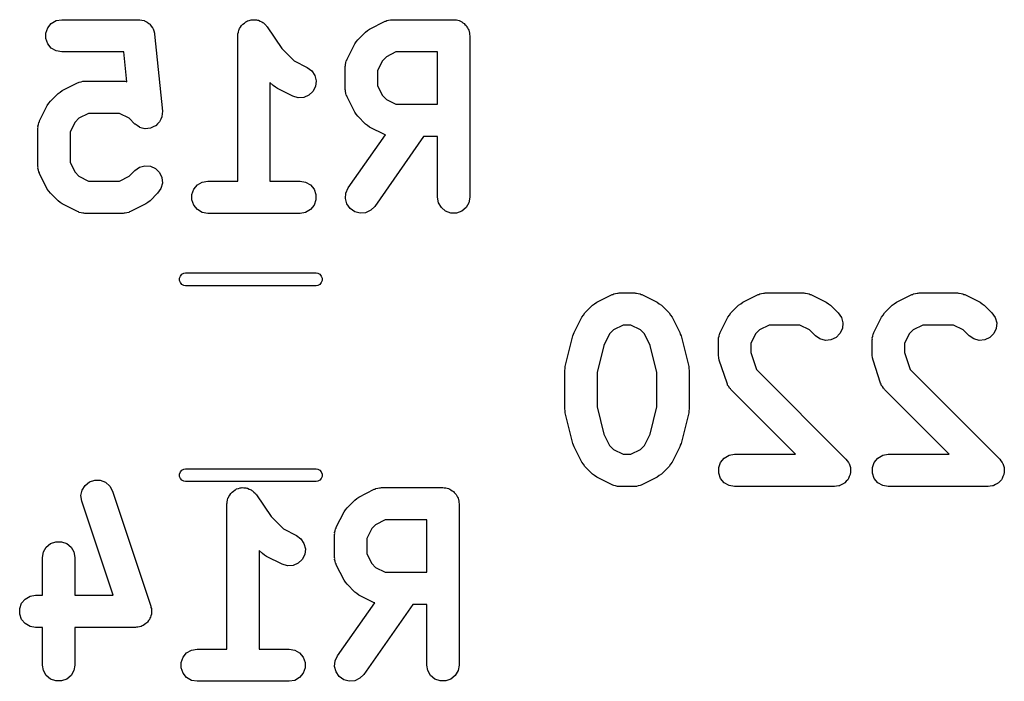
# Model space of a CAD drawing. Extents: x 81 to 161, y -172 to -32.
# Tile 10 of 32: x 127 to 136, y -150 to -144. Entities that reach past the tile are written whole.
import ezdxf

# ---------------------------------------------------------------- set-up
doc = ezdxf.new("R2010")
doc.units = 0
doc.header["$MEASUREMENT"] = 0
doc.layers.add('BLACK', color=7, linetype='CONTINUOUS')

msp = doc.modelspace()

# ---------------------------------------------------------------- linework, layer by layer
at = {"layer": 'BLACK', "linetype": 'CONTINUOUS'}
for p, q in [((127.399, -143.944), (127.432, -143.904)), ((127.432, -143.904), (127.477, -143.878)), ((127.477, -143.878), (127.529, -143.869)), ((127.529, -143.869), (128.243, -143.869)), ((128.243, -143.869), (128.248, -143.87)), ((128.248, -143.87), (128.254, -143.869)), ((128.254, -143.869), (128.274, -143.874)), ((128.274, -143.874), (128.294, -143.878)), ((128.294, -143.878), (128.299, -143.88)), ((128.299, -143.88), (128.305, -143.882)), ((128.305, -143.882), (128.322, -143.893)), ((128.322, -143.893), (128.339, -143.904)), ((128.339, -143.904), (128.343, -143.908)), ((128.343, -143.908), (128.348, -143.911)), ((128.348, -143.911), (128.36, -143.928)), ((128.36, -143.928), (128.373, -143.944)), ((129.19, -143.938), (129.199, -143.922)), ((129.199, -143.922), (129.206, -143.917)), ((129.206, -143.917), (129.211, -143.91)), ((129.211, -143.91), (129.226, -143.9)), ((129.226, -143.9), (129.239, -143.889)), ((129.239, -143.889), (129.247, -143.886)), ((129.247, -143.886), (129.254, -143.881)), ((129.254, -143.881), (129.271, -143.877)), ((129.271, -143.877), (129.288, -143.871)), ((129.288, -143.871), (129.297, -143.871)), ((129.297, -143.871), (129.305, -143.869)), ((129.305, -143.869), (129.322, -143.871)), ((129.322, -143.871), (129.34, -143.871)), ((129.34, -143.871), (129.348, -143.874)), ((129.348, -143.874), (129.356, -143.875)), ((129.356, -143.875), (129.372, -143.883)), ((129.372, -143.883), (129.389, -143.889)), ((129.389, -143.889), (129.396, -143.894)), ((129.396, -143.894), (129.403, -143.898)), ((129.403, -143.898), (129.415, -143.911)), ((129.415, -143.911), (129.429, -143.922)), ((129.429, -143.922), (129.433, -143.929)), ((129.433, -143.929), (129.439, -143.935)), ((130.39, -143.956), (130.533, -143.884)), ((130.533, -143.884), (130.541, -143.882)), ((130.541, -143.882), (130.549, -143.878)), ((130.549, -143.878), (130.566, -143.875)), ((130.566, -143.875), (130.583, -143.87)), ((130.583, -143.87), (130.591, -143.87)), ((130.591, -143.87), (130.6, -143.869)), ((130.6, -143.869), (131.171, -143.869)), ((131.171, -143.869), (131.184, -143.871)), ((131.184, -143.871), (131.197, -143.871)), ((131.197, -143.871), (131.21, -143.875)), ((131.21, -143.875), (131.223, -143.878)), ((131.223, -143.878), (131.234, -143.884)), ((131.234, -143.884), (131.246, -143.889)), ((131.246, -143.889), (131.256, -143.897)), ((131.256, -143.897), (131.268, -143.904)), ((131.268, -143.904), (131.276, -143.914)), ((131.276, -143.914), (131.286, -143.922)), ((131.286, -143.922), (131.293, -143.934)), ((127.381, -143.993), (127.399, -143.944)), ((127.381, -144.045), (127.381, -143.993)), ((128.373, -143.944), (128.375, -143.949)), ((128.375, -143.949), (128.378, -143.953)), ((128.378, -143.953), (128.384, -143.973)), ((128.384, -143.973), (128.391, -143.993)), ((128.391, -143.993), (128.391, -143.998)), ((128.391, -143.998), (128.392, -144.004)), ((128.392, -144.004), (128.464, -144.718)), ((129.164, -144.019), (129.166, -144.01)), ((129.164, -145.369), (129.164, -144.019)), ((129.165, -144.002), (129.17, -143.985)), ((129.166, -144.01), (129.165, -144.002)), ((129.17, -143.985), (129.173, -143.967)), ((129.173, -143.967), (129.177, -143.96)), ((129.177, -143.96), (129.18, -143.952)), ((129.18, -143.952), (129.19, -143.938)), ((129.439, -143.935), (129.574, -144.137)), ((130.28, -144.055), (130.351, -143.984)), ((130.351, -143.984), (130.371, -143.97)), ((130.371, -143.97), (130.39, -143.956)), ((131.293, -143.934), (131.301, -143.944)), ((131.301, -143.944), (131.306, -143.956)), ((131.306, -143.956), (131.312, -143.967)), ((131.312, -143.967), (131.315, -143.98)), ((131.315, -143.98), (131.319, -143.993)), ((131.319, -143.993), (131.319, -144.006)), ((131.319, -144.006), (131.321, -144.019)), ((131.321, -144.019), (131.321, -145.519)), ((127.399, -144.094), (127.381, -144.045)), ((127.432, -144.133), (127.399, -144.094)), ((130.18, -144.237), (130.252, -144.094)), ((130.252, -144.094), (130.266, -144.075)), ((130.266, -144.075), (130.28, -144.055)), ((127.477, -144.16), (127.432, -144.133)), ((127.529, -144.169), (127.477, -144.16)), ((128.107, -144.169), (127.529, -144.169)), ((128.135, -144.446), (128.107, -144.169)), ((129.574, -144.137), (129.689, -144.252)), ((130.635, -144.169), (130.546, -144.213)), ((131.021, -144.169), (130.635, -144.169)), ((131.021, -144.654), (131.021, -144.169)), ((129.689, -144.252), (129.81, -144.313)), ((130.165, -144.287), (130.17, -144.27)), ((130.166, -144.296), (130.165, -144.287)), ((130.17, -144.27), (130.173, -144.253)), ((130.173, -144.253), (130.178, -144.245)), ((130.178, -144.245), (130.18, -144.237)), ((130.509, -144.25), (130.464, -144.34)), ((130.546, -144.213), (130.509, -144.25)), ((129.81, -144.313), (129.852, -144.344)), ((129.852, -144.344), (129.88, -144.387)), ((129.88, -144.387), (129.893, -144.438)), ((130.164, -144.304), (130.166, -144.296)), ((130.164, -144.519), (130.164, -144.304)), ((130.464, -144.34), (130.464, -144.483)), ((127.533, -144.527), (127.676, -144.456)), ((127.676, -144.456), (127.684, -144.453)), ((127.684, -144.453), (127.692, -144.449)), ((127.692, -144.449), (127.709, -144.446)), ((127.709, -144.446), (127.726, -144.441)), ((127.726, -144.441), (127.734, -144.442)), ((127.734, -144.442), (127.743, -144.44)), ((127.743, -144.44), (128.1, -144.44)), ((128.1, -144.44), (128.109, -144.442)), ((128.109, -144.442), (128.117, -144.441)), ((128.117, -144.441), (128.134, -144.446)), ((128.134, -144.446), (128.135, -144.446)), ((129.494, -144.482), (129.464, -144.452)), ((129.464, -144.452), (129.464, -145.369)), ((129.893, -144.438), (129.887, -144.49)), ((127.423, -144.627), (127.494, -144.555)), ((127.494, -144.555), (127.514, -144.542)), ((127.514, -144.542), (127.533, -144.527)), ((129.514, -144.496), (129.494, -144.482)), ((129.533, -144.51), (129.514, -144.496)), ((129.676, -144.581), (129.533, -144.51)), ((129.863, -144.537), (129.826, -144.572)), ((129.887, -144.49), (129.863, -144.537)), ((130.166, -144.527), (130.164, -144.519)), ((130.165, -144.536), (130.166, -144.527)), ((130.17, -144.553), (130.165, -144.536)), ((130.173, -144.57), (130.17, -144.553)), ((130.178, -144.577), (130.173, -144.57)), ((130.464, -144.483), (130.509, -144.573)), ((127.394, -144.666), (127.409, -144.646)), ((127.409, -144.646), (127.423, -144.627)), ((129.726, -144.596), (129.676, -144.581)), ((129.778, -144.593), (129.726, -144.596)), ((129.826, -144.572), (129.778, -144.593)), ((130.18, -144.586), (130.178, -144.577)), ((130.252, -144.729), (130.18, -144.586)), ((130.509, -144.573), (130.546, -144.61)), ((130.546, -144.61), (130.635, -144.654)), ((130.635, -144.654), (131.021, -144.654)), ((127.323, -144.809), (127.394, -144.666)), ((127.778, -144.74), (127.689, -144.785)), ((128.065, -144.74), (127.778, -144.74)), ((128.154, -144.785), (128.065, -144.74)), ((128.462, -144.745), (128.46, -144.77)), ((128.464, -144.72), (128.462, -144.745)), ((128.464, -144.718), (128.463, -144.719)), ((128.463, -144.719), (128.464, -144.72)), ((130.266, -144.748), (130.252, -144.729)), ((130.28, -144.767), (130.266, -144.748)), ((127.308, -144.859), (127.313, -144.842)), ((127.313, -144.842), (127.316, -144.824)), ((127.316, -144.824), (127.321, -144.817)), ((127.321, -144.817), (127.323, -144.809)), ((127.652, -144.822), (127.607, -144.911)), ((127.689, -144.785), (127.652, -144.822)), ((128.208, -144.839), (128.154, -144.785)), ((128.209, -144.839), (128.208, -144.839)), ((128.21, -144.84), (128.209, -144.839)), ((128.23, -144.854), (128.21, -144.84)), ((128.419, -144.837), (128.402, -144.855)), ((128.437, -144.819), (128.419, -144.837)), ((128.438, -144.818), (128.437, -144.819)), ((128.449, -144.794), (128.438, -144.817)), ((128.438, -144.817), (128.438, -144.818)), ((128.459, -144.772), (128.449, -144.794)), ((128.46, -144.77), (128.459, -144.771)), ((128.459, -144.771), (128.459, -144.772)), ((130.351, -144.839), (130.28, -144.767)), ((130.371, -144.853), (130.351, -144.839)), ((127.307, -144.876), (127.309, -144.867)), ((127.307, -145.233), (127.307, -144.876)), ((127.309, -144.867), (127.308, -144.859)), ((127.607, -144.911), (127.607, -145.197)), ((128.251, -144.869), (128.23, -144.854)), ((128.252, -144.869), (128.251, -144.869)), ((128.253, -144.87), (128.252, -144.869)), ((128.277, -144.876), (128.253, -144.87)), ((128.301, -144.882), (128.277, -144.876)), ((128.302, -144.882), (128.301, -144.882)), ((128.303, -144.882), (128.302, -144.882)), ((128.328, -144.88), (128.303, -144.882)), ((128.353, -144.878), (128.328, -144.88)), ((128.354, -144.877), (128.353, -144.878)), ((128.355, -144.877), (128.354, -144.877)), ((128.378, -144.866), (128.355, -144.877)), ((128.4, -144.856), (128.378, -144.866)), ((128.401, -144.855), (128.4, -144.856)), ((128.402, -144.855), (128.401, -144.855)), ((130.39, -144.867), (130.371, -144.853)), ((130.533, -144.938), (130.39, -144.867)), ((130.191, -145.433), (130.537, -144.94)), ((130.892, -144.954), (130.437, -145.605)), ((130.537, -144.94), (130.533, -144.938)), ((131.021, -144.954), (130.892, -144.954)), ((131.021, -145.519), (131.021, -144.954)), ((127.607, -145.197), (127.652, -145.287)), ((127.309, -145.241), (127.307, -145.233)), ((127.308, -145.25), (127.309, -145.241)), ((127.313, -145.267), (127.308, -145.25)), ((127.316, -145.284), (127.313, -145.267)), ((127.321, -145.292), (127.316, -145.284)), ((127.323, -145.3), (127.321, -145.292)), ((127.394, -145.443), (127.323, -145.3)), ((127.652, -145.287), (127.689, -145.324)), ((128.154, -145.324), (128.208, -145.27)), ((128.208, -145.27), (128.251, -145.24)), ((128.251, -145.24), (128.301, -145.226)), ((128.301, -145.226), (128.353, -145.231)), ((128.353, -145.231), (128.4, -145.253)), ((128.4, -145.253), (128.437, -145.29)), ((128.437, -145.29), (128.459, -145.337)), ((127.689, -145.324), (127.778, -145.369)), ((127.778, -145.369), (128.065, -145.369)), ((128.065, -145.369), (128.154, -145.324)), ((128.464, -145.389), (128.45, -145.439)), ((128.459, -145.337), (128.464, -145.389)), ((128.789, -145.404), (128.834, -145.378)), ((128.834, -145.378), (128.886, -145.369)), ((128.886, -145.369), (129.164, -145.369)), ((129.464, -145.369), (129.743, -145.369)), ((129.743, -145.369), (129.794, -145.378)), ((129.794, -145.378), (129.839, -145.404)), ((127.409, -145.462), (127.394, -145.443)), ((127.423, -145.482), (127.409, -145.462)), ((127.494, -145.553), (127.423, -145.482)), ((128.42, -145.482), (128.349, -145.553)), ((128.45, -145.439), (128.42, -145.482)), ((128.738, -145.493), (128.756, -145.444)), ((128.756, -145.444), (128.789, -145.404)), ((129.839, -145.404), (129.873, -145.444)), ((129.873, -145.444), (129.891, -145.493)), ((130.165, -145.532), (130.169, -145.48)), ((130.169, -145.48), (130.191, -145.433)), ((127.514, -145.567), (127.494, -145.553)), ((127.533, -145.581), (127.514, -145.567)), ((128.329, -145.567), (128.31, -145.581)), ((128.349, -145.553), (128.329, -145.567)), ((128.738, -145.545), (128.738, -145.493)), ((128.756, -145.594), (128.738, -145.545)), ((129.891, -145.545), (129.873, -145.594)), ((129.891, -145.493), (129.891, -145.545)), ((130.178, -145.582), (130.165, -145.532)), ((131.03, -145.57), (131.021, -145.519)), ((131.057, -145.615), (131.03, -145.57)), ((131.312, -145.57), (131.286, -145.615)), ((131.321, -145.519), (131.312, -145.57)), ((127.676, -145.653), (127.533, -145.581)), ((127.684, -145.655), (127.676, -145.653)), ((127.692, -145.66), (127.684, -145.655)), ((127.709, -145.663), (127.692, -145.66)), ((127.726, -145.668), (127.709, -145.663)), ((127.734, -145.667), (127.726, -145.668)), ((127.743, -145.669), (127.734, -145.667)), ((128.109, -145.667), (128.1, -145.669)), ((128.117, -145.668), (128.109, -145.667)), ((128.134, -145.663), (128.117, -145.668)), ((128.151, -145.66), (128.134, -145.663)), ((128.159, -145.655), (128.151, -145.66)), ((128.167, -145.653), (128.159, -145.655)), ((128.31, -145.581), (128.167, -145.653)), ((128.789, -145.633), (128.756, -145.594)), ((128.834, -145.66), (128.789, -145.633)), ((128.886, -145.669), (128.834, -145.66)), ((129.794, -145.66), (129.743, -145.669)), ((129.839, -145.633), (129.794, -145.66)), ((129.873, -145.594), (129.839, -145.633)), ((130.208, -145.625), (130.178, -145.582)), ((130.251, -145.655), (130.208, -145.625)), ((130.301, -145.668), (130.251, -145.655)), ((130.353, -145.663), (130.301, -145.668)), ((130.4, -145.641), (130.353, -145.663)), ((130.437, -145.605), (130.4, -145.641)), ((131.096, -145.648), (131.057, -145.615)), ((131.145, -145.666), (131.096, -145.648)), ((131.197, -145.666), (131.145, -145.666)), ((131.246, -145.648), (131.197, -145.666)), ((131.286, -145.615), (131.246, -145.648)), ((128.1, -145.669), (127.743, -145.669)), ((129.743, -145.669), (128.886, -145.669)), ((128.624, -146.272), (128.631, -146.253)), ((128.624, -146.294), (128.624, -146.272)), ((128.631, -146.313), (128.624, -146.294)), ((128.631, -146.253), (128.645, -146.236)), ((128.645, -146.236), (128.663, -146.226)), ((128.663, -146.226), (128.679, -146.223)), ((128.679, -146.223), (129.893, -146.223)), ((129.893, -146.223), (129.909, -146.226)), ((129.909, -146.226), (129.927, -146.236)), ((129.927, -146.236), (129.941, -146.253)), ((129.941, -146.253), (129.948, -146.272)), ((129.948, -146.294), (129.941, -146.313)), ((129.948, -146.272), (129.948, -146.294)), ((128.645, -146.33), (128.631, -146.313)), ((128.663, -146.34), (128.645, -146.33)), ((128.679, -146.343), (128.663, -146.34)), ((129.893, -146.343), (128.679, -146.343)), ((129.909, -146.34), (129.893, -146.343)), ((129.927, -146.33), (129.909, -146.34)), ((129.941, -146.313), (129.927, -146.33)), ((132.5, -146.496), (132.643, -146.424)), ((132.643, -146.424), (132.651, -146.422)), ((132.651, -146.422), (132.659, -146.418)), ((132.659, -146.418), (132.676, -146.415)), ((132.676, -146.415), (132.693, -146.41)), ((132.693, -146.41), (132.701, -146.41)), ((132.701, -146.41), (132.71, -146.409)), ((132.71, -146.409), (132.853, -146.409)), ((132.853, -146.409), (132.861, -146.41)), ((132.861, -146.41), (132.87, -146.41)), ((132.87, -146.41), (132.887, -146.415)), ((132.887, -146.415), (132.904, -146.418)), ((132.904, -146.418), (132.912, -146.422)), ((132.912, -146.422), (132.92, -146.424)), ((132.92, -146.424), (133.063, -146.496)), ((133.857, -146.496), (134, -146.424)), ((134, -146.424), (134.008, -146.422)), ((134.008, -146.422), (134.016, -146.418)), ((134.016, -146.418), (134.033, -146.415)), ((134.033, -146.415), (134.05, -146.41)), ((134.05, -146.41), (134.059, -146.41)), ((134.059, -146.41), (134.067, -146.409)), ((134.067, -146.409), (134.424, -146.409)), ((134.424, -146.409), (134.433, -146.41)), ((134.433, -146.41), (134.441, -146.41)), ((134.441, -146.41), (134.458, -146.415)), ((134.458, -146.415), (134.476, -146.418)), ((134.476, -146.418), (134.483, -146.422)), ((134.483, -146.422), (134.491, -146.424)), ((134.491, -146.424), (134.634, -146.496)), ((135.286, -146.496), (135.429, -146.424)), ((135.429, -146.424), (135.437, -146.422)), ((135.437, -146.422), (135.444, -146.418)), ((135.444, -146.418), (135.462, -146.415)), ((135.462, -146.415), (135.479, -146.41)), ((135.479, -146.41), (135.487, -146.41)), ((135.487, -146.41), (135.496, -146.409)), ((135.496, -146.409), (135.853, -146.409)), ((135.853, -146.409), (135.861, -146.41)), ((135.861, -146.41), (135.87, -146.41)), ((135.87, -146.41), (135.887, -146.415)), ((135.887, -146.415), (135.904, -146.418)), ((135.904, -146.418), (135.912, -146.422)), ((135.912, -146.422), (135.92, -146.424)), ((135.92, -146.424), (136.063, -146.496)), ((132.39, -146.595), (132.461, -146.524)), ((132.461, -146.524), (132.481, -146.51)), ((132.481, -146.51), (132.5, -146.496)), ((133.063, -146.496), (133.082, -146.51)), ((133.082, -146.51), (133.102, -146.524)), ((133.102, -146.524), (133.173, -146.595)), ((133.747, -146.595), (133.818, -146.524)), ((133.818, -146.524), (133.838, -146.51)), ((133.838, -146.51), (133.857, -146.496)), ((134.634, -146.496), (134.654, -146.51)), ((134.654, -146.51), (134.673, -146.524)), ((134.673, -146.524), (134.745, -146.595)), ((135.175, -146.595), (135.247, -146.524)), ((135.247, -146.524), (135.266, -146.51)), ((135.266, -146.51), (135.286, -146.496)), ((136.063, -146.496), (136.082, -146.51)), ((136.082, -146.51), (136.102, -146.524)), ((136.102, -146.524), (136.173, -146.595)), ((132.29, -146.777), (132.362, -146.634)), ((132.362, -146.634), (132.376, -146.615)), ((132.376, -146.615), (132.39, -146.595)), ((133.173, -146.595), (133.187, -146.615)), ((133.187, -146.615), (133.201, -146.634)), ((133.201, -146.634), (133.273, -146.777)), ((133.647, -146.777), (133.719, -146.634)), ((133.719, -146.634), (133.733, -146.615)), ((133.733, -146.615), (133.747, -146.595)), ((134.745, -146.595), (134.775, -146.638)), ((134.775, -146.638), (134.788, -146.688)), ((135.076, -146.777), (135.147, -146.634)), ((135.147, -146.634), (135.162, -146.615)), ((135.162, -146.615), (135.175, -146.595)), ((136.173, -146.595), (136.203, -146.638)), ((136.203, -146.638), (136.217, -146.688)), ((132.656, -146.753), (132.619, -146.79)), ((132.745, -146.709), (132.656, -146.753)), ((132.817, -146.709), (132.745, -146.709)), ((132.907, -146.753), (132.817, -146.709)), ((132.944, -146.79), (132.907, -146.753)), ((134.013, -146.753), (133.976, -146.79)), ((134.103, -146.709), (134.013, -146.753)), ((134.389, -146.709), (134.103, -146.709)), ((134.478, -146.753), (134.389, -146.709)), ((134.533, -146.807), (134.478, -146.753)), ((134.783, -146.74), (134.761, -146.787)), ((134.788, -146.688), (134.783, -146.74)), ((135.442, -146.753), (135.405, -146.79)), ((135.531, -146.709), (135.442, -146.753)), ((135.817, -146.709), (135.531, -146.709)), ((135.907, -146.753), (135.817, -146.709)), ((135.961, -146.807), (135.907, -146.753)), ((136.212, -146.74), (136.19, -146.787)), ((136.217, -146.688), (136.212, -146.74)), ((132.207, -147.094), (132.279, -146.808)), ((132.279, -146.808), (132.285, -146.793)), ((132.285, -146.793), (132.29, -146.777)), ((132.619, -146.79), (132.566, -146.897)), ((132.997, -146.897), (132.944, -146.79)), ((133.273, -146.777), (133.277, -146.793)), ((133.277, -146.793), (133.284, -146.808)), ((133.284, -146.808), (133.356, -147.094)), ((133.631, -146.844), (133.633, -146.836)), ((133.631, -146.987), (133.631, -146.844)), ((133.632, -146.827), (133.637, -146.81)), ((133.633, -146.836), (133.632, -146.827)), ((133.637, -146.81), (133.64, -146.793)), ((133.64, -146.793), (133.645, -146.785)), ((133.645, -146.785), (133.647, -146.777)), ((133.976, -146.79), (133.931, -146.88)), ((134.575, -146.837), (134.533, -146.807)), ((134.625, -146.851), (134.575, -146.837)), ((134.677, -146.846), (134.625, -146.851)), ((134.725, -146.824), (134.677, -146.846)), ((134.761, -146.787), (134.725, -146.824)), ((135.06, -146.844), (135.062, -146.836)), ((135.06, -146.987), (135.06, -146.844)), ((135.061, -146.827), (135.066, -146.81)), ((135.062, -146.836), (135.061, -146.827)), ((135.066, -146.81), (135.069, -146.793)), ((135.069, -146.793), (135.073, -146.785)), ((135.073, -146.785), (135.076, -146.777)), ((135.405, -146.79), (135.36, -146.88)), ((136.004, -146.837), (135.961, -146.807)), ((136.054, -146.851), (136.004, -146.837)), ((136.106, -146.846), (136.054, -146.851)), ((136.153, -146.824), (136.106, -146.846)), ((136.19, -146.787), (136.153, -146.824)), ((132.566, -146.897), (132.503, -147.148)), ((133.06, -147.148), (132.997, -146.897)), ((133.931, -146.88), (133.931, -146.963)), ((135.36, -146.88), (135.36, -146.963)), ((133.636, -147.011), (133.631, -146.987)), ((133.639, -147.035), (133.636, -147.011)), ((133.711, -147.249), (133.639, -147.035)), ((133.931, -146.963), (133.984, -147.12)), ((135.064, -147.011), (135.06, -146.987)), ((135.068, -147.035), (135.064, -147.011)), ((135.139, -147.249), (135.068, -147.035)), ((135.36, -146.963), (135.413, -147.12)), ((132.203, -147.13), (132.206, -147.112)), ((132.203, -147.487), (132.203, -147.13)), ((132.206, -147.112), (132.207, -147.094)), ((133.356, -147.094), (133.357, -147.112)), ((133.357, -147.112), (133.36, -147.13)), ((133.36, -147.13), (133.36, -147.487)), ((133.984, -147.12), (134.816, -147.953)), ((135.413, -147.12), (136.245, -147.953)), ((132.503, -147.148), (132.503, -147.469)), ((133.06, -147.469), (133.06, -147.148)), ((133.715, -147.256), (133.711, -147.249)), ((133.717, -147.265), (133.715, -147.256)), ((133.727, -147.279), (133.717, -147.265)), ((133.735, -147.295), (133.727, -147.279)), ((133.742, -147.3), (133.735, -147.295)), ((133.747, -147.307), (133.742, -147.3)), ((134.348, -147.909), (133.747, -147.307)), ((135.143, -147.256), (135.139, -147.249)), ((135.145, -147.265), (135.143, -147.256)), ((135.156, -147.279), (135.145, -147.265)), ((135.164, -147.295), (135.156, -147.279)), ((135.17, -147.3), (135.164, -147.295)), ((135.175, -147.307), (135.17, -147.3)), ((135.776, -147.909), (135.175, -147.307)), ((132.206, -147.505), (132.203, -147.487)), ((132.503, -147.469), (132.566, -147.721)), ((132.997, -147.721), (133.06, -147.469)), ((133.36, -147.487), (133.357, -147.505)), ((132.207, -147.524), (132.206, -147.505)), ((132.279, -147.809), (132.207, -147.524)), ((133.356, -147.524), (133.284, -147.809)), ((133.357, -147.505), (133.356, -147.524)), ((132.566, -147.721), (132.619, -147.827)), ((132.944, -147.827), (132.997, -147.721)), ((132.285, -147.824), (132.279, -147.809)), ((132.29, -147.84), (132.285, -147.824)), ((132.362, -147.983), (132.29, -147.84)), ((132.619, -147.827), (132.656, -147.864)), ((132.656, -147.864), (132.745, -147.909)), ((132.817, -147.909), (132.907, -147.864)), ((132.907, -147.864), (132.944, -147.827)), ((133.273, -147.84), (133.201, -147.983)), ((133.277, -147.824), (133.273, -147.84)), ((133.284, -147.809), (133.277, -147.824)), ((132.745, -147.909), (132.817, -147.909)), ((133.652, -147.984), (133.685, -147.944)), ((133.685, -147.944), (133.73, -147.918)), ((133.73, -147.918), (133.781, -147.909)), ((133.781, -147.909), (134.348, -147.909)), ((134.816, -147.953), (134.827, -147.969)), ((135.08, -147.984), (135.114, -147.944)), ((135.114, -147.944), (135.159, -147.918)), ((135.159, -147.918), (135.21, -147.909)), ((135.21, -147.909), (135.776, -147.909)), ((136.245, -147.953), (136.256, -147.969)), ((128.645, -148.056), (128.663, -148.046)), ((128.663, -148.046), (128.679, -148.043)), ((128.679, -148.043), (129.893, -148.043)), ((129.893, -148.043), (129.909, -148.046)), ((129.909, -148.046), (129.927, -148.056)), ((132.376, -148.002), (132.362, -147.983)), ((132.39, -148.022), (132.376, -148.002)), ((132.461, -148.093), (132.39, -148.022)), ((133.173, -148.022), (133.102, -148.093)), ((133.187, -148.002), (133.173, -148.022)), ((133.201, -147.983), (133.187, -148.002)), ((133.634, -148.033), (133.652, -147.984)), ((133.634, -148.085), (133.634, -148.033)), ((134.827, -147.969), (134.84, -147.984)), ((134.84, -147.984), (134.842, -147.99)), ((134.842, -147.99), (134.846, -147.995)), ((134.846, -147.995), (134.851, -148.014)), ((134.851, -148.014), (134.858, -148.033)), ((134.858, -148.033), (134.858, -148.039)), ((134.858, -148.039), (134.859, -148.045)), ((134.859, -148.045), (134.858, -148.065)), ((135.062, -148.033), (135.08, -147.984)), ((135.062, -148.085), (135.062, -148.033)), ((136.256, -147.969), (136.268, -147.984)), ((136.268, -147.984), (136.271, -147.99)), ((136.271, -147.99), (136.275, -147.995)), ((136.275, -147.995), (136.28, -148.014)), ((136.28, -148.014), (136.286, -148.033)), ((136.286, -148.033), (136.286, -148.039)), ((136.286, -148.039), (136.288, -148.045)), ((136.288, -148.045), (136.286, -148.065)), ((128.624, -148.092), (128.631, -148.073)), ((128.624, -148.114), (128.624, -148.092)), ((128.631, -148.133), (128.624, -148.114)), ((128.631, -148.073), (128.645, -148.056)), ((128.645, -148.15), (128.631, -148.133)), ((129.927, -148.056), (129.941, -148.073)), ((129.941, -148.133), (129.927, -148.15)), ((129.941, -148.073), (129.948, -148.092)), ((129.948, -148.114), (129.941, -148.133)), ((129.948, -148.092), (129.948, -148.114)), ((132.481, -148.107), (132.461, -148.093)), ((132.5, -148.121), (132.481, -148.107)), ((132.643, -148.193), (132.5, -148.121)), ((133.063, -148.121), (132.92, -148.193)), ((133.082, -148.107), (133.063, -148.121)), ((133.102, -148.093), (133.082, -148.107)), ((133.652, -148.134), (133.634, -148.085)), ((133.685, -148.173), (133.652, -148.134)), ((134.84, -148.134), (134.836, -148.139)), ((134.847, -148.115), (134.84, -148.134)), ((134.855, -148.097), (134.847, -148.115)), ((134.858, -148.085), (134.855, -148.091)), ((134.855, -148.091), (134.855, -148.097)), ((134.858, -148.065), (134.858, -148.085)), ((135.08, -148.134), (135.062, -148.085)), ((135.114, -148.173), (135.08, -148.134)), ((136.268, -148.134), (136.264, -148.139)), ((136.275, -148.115), (136.268, -148.134)), ((136.283, -148.097), (136.275, -148.115)), ((136.284, -148.091), (136.283, -148.097)), ((136.286, -148.085), (136.284, -148.091)), ((136.286, -148.065), (136.286, -148.085)), ((127.718, -148.242), (127.745, -148.198)), ((127.745, -148.198), (127.786, -148.165)), ((127.786, -148.165), (127.835, -148.149)), ((127.835, -148.149), (127.887, -148.15)), ((127.887, -148.15), (127.936, -148.169)), ((127.936, -148.169), (127.975, -148.204)), ((127.975, -148.204), (127.999, -148.25)), ((128.663, -148.16), (128.645, -148.15)), ((128.679, -148.163), (128.663, -148.16)), ((129.893, -148.163), (128.679, -148.163)), ((129.154, -148.231), (129.171, -148.227)), ((129.171, -148.227), (129.188, -148.221)), ((129.188, -148.221), (129.197, -148.221)), ((129.197, -148.221), (129.205, -148.219)), ((129.205, -148.219), (129.222, -148.221)), ((129.222, -148.221), (129.24, -148.221)), ((129.24, -148.221), (129.248, -148.224)), ((129.248, -148.224), (129.256, -148.225)), ((129.256, -148.225), (129.272, -148.233)), ((129.909, -148.16), (129.893, -148.163)), ((129.927, -148.15), (129.909, -148.16)), ((130.441, -148.232), (130.449, -148.228)), ((130.449, -148.228), (130.466, -148.225)), ((130.466, -148.225), (130.483, -148.22)), ((130.483, -148.22), (130.491, -148.22)), ((130.491, -148.22), (130.5, -148.219)), ((130.5, -148.219), (131.071, -148.219)), ((131.071, -148.219), (131.084, -148.221)), ((131.084, -148.221), (131.097, -148.221)), ((131.097, -148.221), (131.11, -148.225)), ((131.11, -148.225), (131.123, -148.228)), ((131.123, -148.228), (131.134, -148.234)), ((132.651, -148.195), (132.643, -148.193)), ((132.659, -148.2), (132.651, -148.195)), ((132.676, -148.203), (132.659, -148.2)), ((132.693, -148.208), (132.676, -148.203)), ((132.701, -148.207), (132.693, -148.208)), ((132.71, -148.209), (132.701, -148.207)), ((132.853, -148.209), (132.71, -148.209)), ((132.861, -148.207), (132.853, -148.209)), ((132.87, -148.208), (132.861, -148.207)), ((132.887, -148.203), (132.87, -148.208)), ((132.904, -148.2), (132.887, -148.203)), ((132.912, -148.195), (132.904, -148.2)), ((132.92, -148.193), (132.912, -148.195)), ((133.73, -148.2), (133.685, -148.173)), ((133.781, -148.209), (133.73, -148.2)), ((134.71, -148.209), (133.781, -148.209)), ((134.729, -148.205), (134.71, -148.209)), ((134.749, -148.203), (134.729, -148.205)), ((134.755, -148.201), (134.749, -148.203)), ((134.761, -148.2), (134.755, -148.201)), ((134.778, -148.19), (134.761, -148.2)), ((134.796, -148.181), (134.778, -148.19)), ((134.801, -148.177), (134.796, -148.181)), ((134.806, -148.173), (134.801, -148.177)), ((134.819, -148.158), (134.806, -148.173)), ((134.833, -148.145), (134.819, -148.158)), ((134.836, -148.139), (134.833, -148.145)), ((135.159, -148.2), (135.114, -148.173)), ((135.21, -148.209), (135.159, -148.2)), ((136.139, -148.209), (135.21, -148.209)), ((136.158, -148.205), (136.139, -148.209)), ((136.177, -148.203), (136.158, -148.205)), ((136.183, -148.201), (136.177, -148.203)), ((136.19, -148.2), (136.183, -148.201)), ((136.207, -148.19), (136.19, -148.2)), ((136.225, -148.181), (136.207, -148.19)), ((136.229, -148.177), (136.225, -148.181)), ((136.235, -148.173), (136.229, -148.177)), ((136.248, -148.158), (136.235, -148.173)), ((136.261, -148.145), (136.248, -148.158)), ((136.264, -148.139), (136.261, -148.145)), ((127.707, -148.293), (127.718, -148.242)), ((127.715, -148.345), (127.707, -148.293)), ((127.999, -148.25), (128.357, -149.321)), ((129.07, -148.335), (129.073, -148.317)), ((129.073, -148.317), (129.077, -148.31)), ((129.077, -148.31), (129.08, -148.302)), ((129.08, -148.302), (129.09, -148.288)), ((129.09, -148.288), (129.099, -148.272)), ((129.099, -148.272), (129.106, -148.267)), ((129.106, -148.267), (129.111, -148.26)), ((129.111, -148.26), (129.126, -148.25)), ((129.126, -148.25), (129.139, -148.239)), ((129.139, -148.239), (129.147, -148.236)), ((129.147, -148.236), (129.154, -148.231)), ((129.272, -148.233), (129.289, -148.239)), ((129.289, -148.239), (129.296, -148.244)), ((129.296, -148.244), (129.303, -148.248)), ((129.303, -148.248), (129.315, -148.261)), ((129.315, -148.261), (129.329, -148.272)), ((129.329, -148.272), (129.333, -148.279)), ((129.333, -148.279), (129.339, -148.285)), ((129.339, -148.285), (129.474, -148.487)), ((130.251, -148.334), (130.271, -148.32)), ((130.271, -148.32), (130.29, -148.306)), ((130.29, -148.306), (130.433, -148.234)), ((130.433, -148.234), (130.441, -148.232)), ((131.134, -148.234), (131.146, -148.239)), ((131.146, -148.239), (131.156, -148.247)), ((131.156, -148.247), (131.168, -148.254)), ((131.168, -148.254), (131.176, -148.264)), ((131.176, -148.264), (131.186, -148.272)), ((131.186, -148.272), (131.193, -148.284)), ((131.193, -148.284), (131.201, -148.294)), ((131.201, -148.294), (131.206, -148.306)), ((131.206, -148.306), (131.212, -148.317)), ((131.212, -148.317), (131.215, -148.33)), ((128.006, -149.219), (127.715, -148.345)), ((129.064, -148.369), (129.066, -148.36)), ((129.064, -149.719), (129.064, -148.369)), ((129.065, -148.352), (129.07, -148.335)), ((129.066, -148.36), (129.065, -148.352)), ((130.166, -148.425), (130.18, -148.405)), ((130.18, -148.405), (130.251, -148.334)), ((131.215, -148.33), (131.219, -148.343)), ((131.219, -148.343), (131.219, -148.356)), ((131.219, -148.356), (131.221, -148.369)), ((131.221, -148.369), (131.221, -149.869)), ((129.474, -148.487), (129.589, -148.602)), ((130.08, -148.587), (130.152, -148.444)), ((130.152, -148.444), (130.166, -148.425)), ((130.073, -148.603), (130.078, -148.595)), ((130.078, -148.595), (130.08, -148.587)), ((130.446, -148.563), (130.409, -148.6)), ((130.535, -148.519), (130.446, -148.563)), ((130.921, -148.519), (130.535, -148.519)), ((130.921, -149.004), (130.921, -148.519)), ((129.589, -148.602), (129.71, -148.663)), ((129.71, -148.663), (129.752, -148.694)), ((130.064, -148.654), (130.066, -148.646)), ((130.064, -148.869), (130.064, -148.654)), ((130.065, -148.637), (130.07, -148.62)), ((130.066, -148.646), (130.065, -148.637)), ((130.07, -148.62), (130.073, -148.603)), ((130.409, -148.6), (130.364, -148.69)), ((127.359, -148.817), (127.385, -148.772)), ((127.385, -148.772), (127.425, -148.739)), ((127.425, -148.739), (127.474, -148.721)), ((127.474, -148.721), (127.526, -148.721)), ((127.526, -148.721), (127.575, -148.739)), ((127.575, -148.739), (127.615, -148.772)), ((127.615, -148.772), (127.641, -148.817)), ((129.752, -148.694), (129.78, -148.737)), ((129.78, -148.737), (129.793, -148.788)), ((130.364, -148.69), (130.364, -148.833)), ((127.35, -148.869), (127.359, -148.817)), ((127.35, -149.219), (127.35, -148.869)), ((127.641, -148.817), (127.65, -148.869)), ((127.65, -148.869), (127.65, -149.219)), ((129.394, -148.832), (129.364, -148.802)), ((129.364, -148.802), (129.364, -149.719)), ((129.414, -148.846), (129.394, -148.832)), ((129.433, -148.86), (129.414, -148.846)), ((129.576, -148.931), (129.433, -148.86)), ((129.787, -148.84), (129.763, -148.887)), ((129.793, -148.788), (129.787, -148.84)), ((130.066, -148.877), (130.064, -148.869)), ((130.364, -148.833), (130.409, -148.923)), ((129.626, -148.946), (129.576, -148.931)), ((129.678, -148.943), (129.626, -148.946)), ((129.726, -148.922), (129.678, -148.943)), ((129.763, -148.887), (129.726, -148.922)), ((130.065, -148.886), (130.066, -148.877)), ((130.07, -148.903), (130.065, -148.886)), ((130.073, -148.92), (130.07, -148.903)), ((130.078, -148.927), (130.073, -148.92)), ((130.08, -148.936), (130.078, -148.927)), ((130.152, -149.079), (130.08, -148.936)), ((130.409, -148.923), (130.446, -148.96)), ((130.446, -148.96), (130.535, -149.004)), ((130.535, -149.004), (130.921, -149.004)), ((130.166, -149.098), (130.152, -149.079)), ((130.18, -149.117), (130.166, -149.098)), ((130.251, -149.189), (130.18, -149.117)), ((127.189, -149.254), (127.234, -149.228)), ((127.234, -149.228), (127.286, -149.219)), ((127.286, -149.219), (127.35, -149.219)), ((127.65, -149.219), (128.006, -149.219)), ((130.271, -149.203), (130.251, -149.189)), ((130.29, -149.217), (130.271, -149.203)), ((130.433, -149.288), (130.29, -149.217)), ((127.138, -149.343), (127.156, -149.294)), ((127.156, -149.294), (127.189, -149.254)), ((128.357, -149.321), (128.358, -149.332)), ((130.091, -149.783), (130.437, -149.29)), ((130.792, -149.304), (130.337, -149.955)), ((130.437, -149.29), (130.433, -149.288)), ((130.921, -149.304), (130.792, -149.304)), ((130.921, -149.869), (130.921, -149.304)), ((127.138, -149.395), (127.138, -149.343)), ((127.156, -149.444), (127.138, -149.395)), ((128.357, -149.409), (128.354, -149.424)), ((128.362, -149.395), (128.357, -149.409)), ((128.358, -149.332), (128.362, -149.343)), ((128.362, -149.343), (128.362, -149.358)), ((128.362, -149.358), (128.364, -149.373)), ((128.364, -149.373), (128.362, -149.384)), ((128.362, -149.384), (128.362, -149.395)), ((127.189, -149.483), (127.156, -149.444)), ((127.234, -149.51), (127.189, -149.483)), ((127.286, -149.519), (127.234, -149.51)), ((128.266, -149.51), (128.251, -149.512)), ((128.275, -149.504), (128.266, -149.51)), ((128.286, -149.5), (128.275, -149.504)), ((128.298, -149.491), (128.286, -149.5)), ((128.311, -149.483), (128.298, -149.491)), ((128.318, -149.475), (128.311, -149.483)), ((128.327, -149.468), (128.318, -149.475)), ((128.334, -149.455), (128.327, -149.468)), ((128.344, -149.444), (128.334, -149.455)), ((128.348, -149.433), (128.344, -149.444)), ((128.354, -149.424), (128.348, -149.433)), ((127.35, -149.519), (127.286, -149.519)), ((127.35, -149.869), (127.35, -149.519)), ((128.214, -149.519), (127.65, -149.519)), ((127.65, -149.519), (127.65, -149.869)), ((128.225, -149.517), (128.214, -149.519)), ((128.236, -149.517), (128.225, -149.517)), ((128.251, -149.512), (128.236, -149.517)), ((128.656, -149.794), (128.689, -149.754)), ((128.689, -149.754), (128.734, -149.728)), ((128.734, -149.728), (128.786, -149.719)), ((128.786, -149.719), (129.064, -149.719)), ((129.364, -149.719), (129.643, -149.719)), ((129.643, -149.719), (129.694, -149.728)), ((129.694, -149.728), (129.739, -149.754)), ((129.739, -149.754), (129.773, -149.794)), ((130.069, -149.83), (130.091, -149.783)), ((127.359, -149.92), (127.35, -149.869)), ((127.65, -149.869), (127.641, -149.92)), ((128.638, -149.843), (128.656, -149.794)), ((128.638, -149.895), (128.638, -149.843)), ((129.773, -149.794), (129.791, -149.843)), ((129.791, -149.843), (129.791, -149.895)), ((130.065, -149.882), (130.069, -149.83)), ((130.93, -149.92), (130.921, -149.869)), ((131.221, -149.869), (131.212, -149.92)), ((127.385, -149.965), (127.359, -149.92)), ((127.425, -149.998), (127.385, -149.965)), ((127.615, -149.965), (127.575, -149.998)), ((127.641, -149.92), (127.615, -149.965)), ((128.656, -149.944), (128.638, -149.895)), ((128.689, -149.983), (128.656, -149.944)), ((129.773, -149.944), (129.739, -149.983)), ((129.791, -149.895), (129.773, -149.944)), ((130.078, -149.932), (130.065, -149.882)), ((130.108, -149.975), (130.078, -149.932)), ((130.337, -149.955), (130.3, -149.991)), ((130.957, -149.965), (130.93, -149.92)), ((130.996, -149.998), (130.957, -149.965)), ((131.186, -149.965), (131.146, -149.998)), ((131.212, -149.92), (131.186, -149.965)), ((127.474, -150.016), (127.425, -149.998)), ((127.526, -150.016), (127.474, -150.016)), ((127.575, -149.998), (127.526, -150.016)), ((128.734, -150.01), (128.689, -149.983)), ((128.786, -150.019), (128.734, -150.01)), ((129.643, -150.019), (128.786, -150.019)), ((129.694, -150.01), (129.643, -150.019)), ((129.739, -149.983), (129.694, -150.01)), ((130.151, -150.005), (130.108, -149.975)), ((130.201, -150.018), (130.151, -150.005)), ((130.253, -150.013), (130.201, -150.018)), ((130.3, -149.991), (130.253, -150.013)), ((131.045, -150.016), (130.996, -149.998)), ((131.097, -150.016), (131.045, -150.016)), ((131.146, -149.998), (131.097, -150.016))]:
    msp.add_line(p, q, dxfattribs=at)

doc.saveas('drawing.dxf')
